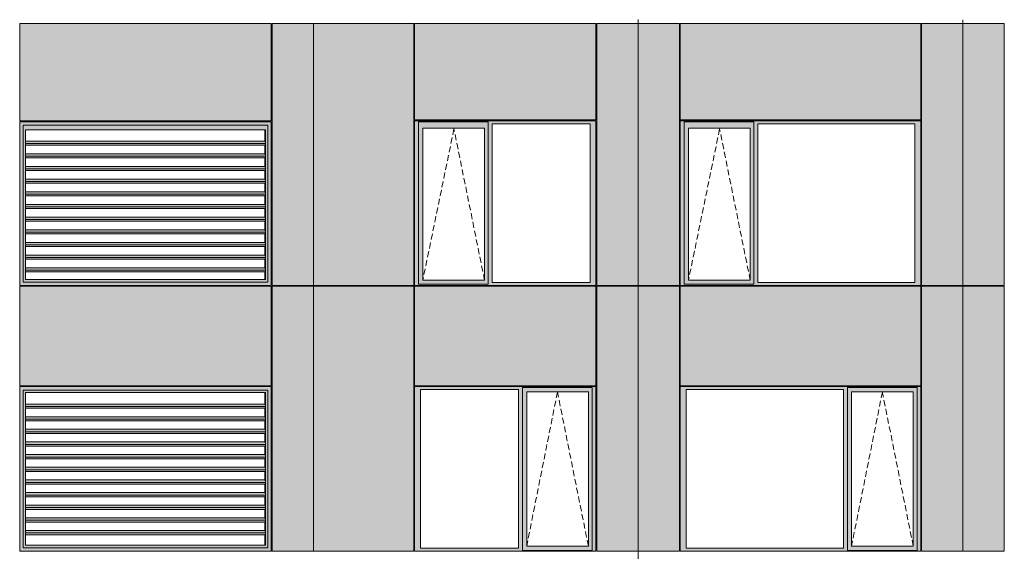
# Model space of a CAD drawing. Header units: millimetres. Extents: x 169383 to 755273, y -3871 to 302042.
# Tile 19 of 61: x 194356 to 206025, y 23547 to 29847. Entities that reach past the tile are written whole.
import ezdxf

# ---------------------------------------------------------------- set-up
doc = ezdxf.new("R2010")
doc.units = ezdxf.units.MM
doc.header["$MEASUREMENT"] = 0
doc.linetypes.add('OO_EOIAAY', pattern=[105.833361, 70.555568, -35.277793])
doc.layers.add('0_Ном._пера__1', color=7, linetype='Continuous', lineweight=0)
doc.layers.add('0_Ном._пера__120', color=7, linetype='Continuous', lineweight=0)
doc.layers.add('АР-Стены_внешние_.АР_Ном._пера__214', color=7, linetype='Continuous', lineweight=0, true_color=0xe2eaf1)

msp = doc.modelspace()

# ---------------------------------------------------------------- hatches: boundary and pattern name
at = {"layer": '0_Ном._пера__1', "linetype": 'Continuous', "lineweight": 0, "true_color": 0x000000}
for points in [[(194356.284, 28638.425), (194395.938, 28598.425), (195106.691, 28598.425), (195106.691, 28638.425), (194386.033, 28638.425)], [(194356.284, 28638.425), (194356.284, 26698.423), (194395.938, 26738.423), (194395.938, 28598.425)], [(194395.938, 28597.1), (194424.365, 28543.425), (195105.377, 28543.425), (195105.377, 28598.425), (194395.938, 28598.425)], [(194395.938, 28597.1), (194395.938, 26739.748), (194424.365, 26768.423), (194424.365, 28543.425)], [(195105.377, 28598.425), (195105.377, 28543.425), (196294.983, 28543.425), (196294.983, 28598.425)], [(195106.691, 28598.425), (196296.297, 28598.425), (196296.297, 28638.425), (195106.691, 28638.425)], [(196294.983, 28543.425), (197265.804, 28543.425), (197295.544, 28598.425), (196294.983, 28598.425)], [(196296.297, 28598.425), (197296.857, 28598.425), (197336.511, 28638.425), (197323.371, 28638.425), (196296.297, 28638.425)], [(197295.544, 28598.425), (197265.804, 28543.425), (197268.43, 28543.425), (197268.43, 26768.423), (197265.804, 26768.423), (197295.544, 26738.423)], [(197296.857, 28598.425), (197295.544, 28598.425), (197295.544, 26738.423), (197296.857, 26738.423)], [(197296.857, 26738.423), (197336.511, 26698.423), (197336.511, 28638.425), (197296.857, 28598.425)], [(199036.353, 28613.425), (199080.51, 28613.425), (199080.51, 28638.425), (201174.993, 28638.425), (201174.993, 28648.425), (199036.353, 28648.425)], [(199080.51, 26733.423), (199080.51, 28613.425), (199036.353, 28613.425), (199036.353, 26733.423)], [(199080.51, 28638.425), (199080.51, 28563.425), (199134.389, 28563.425), (199865.446, 28563.425), (199909.696, 28563.425), (199909.696, 28638.425)], [(201174.993, 28638.425), (199909.696, 28638.425), (199909.696, 28613.425), (199953.854, 28613.425), (201116.038, 28613.425), (201184.728, 28613.425), (201184.728, 28648.425), (201174.993, 28648.425)], [(199909.696, 28613.425), (199909.696, 26733.423), (199953.854, 26733.423), (199953.854, 28613.425)], [(201116.038, 26733.423), (201184.728, 26733.423), (201184.728, 28613.425), (201116.038, 28613.425)], [(202184.728, 28613.425), (202228.886, 28613.425), (202228.886, 28638.425), (205024.948, 28638.425), (205024.948, 28648.425), (202184.728, 28648.425)], [(202228.886, 26733.423), (202228.886, 28613.425), (202184.728, 28613.425), (202184.728, 26733.423)], [(202228.886, 28638.425), (202228.886, 28563.425), (202282.764, 28563.425), (203013.822, 28563.425), (203058.072, 28563.425), (203058.072, 28638.425)], [(205024.948, 28638.425), (203058.072, 28638.425), (203058.072, 28613.425), (203102.23, 28613.425), (204965.993, 28613.425), (205034.683, 28613.425), (205034.683, 28648.425), (205024.948, 28648.425)], [(203058.072, 28613.425), (203058.072, 26733.423), (203102.23, 26733.423), (203102.23, 28613.425)], [(204965.993, 26733.423), (205034.683, 26733.423), (205034.683, 28613.425), (204965.993, 28613.425)], [(197265.283, 28358.173), (197261.207, 28358.173), (197261.207, 28257.671), (197264.354, 28257.671), (197268.069, 28229.387), (197265.283, 28208.173), (197261.207, 28208.173), (197261.207, 28107.671), (197264.354, 28107.671), (197268.069, 28079.387), (197265.283, 28058.173), (197261.207, 28058.173), (197261.207, 27957.671), (197264.354, 27957.671), (197268.069, 27929.387), (197265.283, 27908.173), (197261.207, 27908.173), (197261.207, 27807.671), (197264.354, 27807.671), (197268.069, 27779.387), (197265.283, 27758.173), (197261.207, 27758.173), (197261.207, 27657.671), (197264.354, 27657.671), (197268.069, 27629.387), (197265.283, 27608.173), (197261.207, 27608.173), (197261.207, 27507.671), (197264.354, 27507.671), (197268.069, 27479.387), (197265.283, 27458.173), (197261.207, 27458.173), (197261.207, 27357.671), (197264.354, 27357.671), (197268.069, 27329.387), (197265.283, 27308.173), (197261.207, 27308.173), (197261.207, 27207.671), (197264.354, 27207.671), (197268.069, 27179.387), (197265.283, 27158.173), (197261.207, 27158.173), (197261.207, 27057.671), (197264.354, 27057.671), (197268.069, 27029.387), (197265.283, 27008.173), (197261.207, 27008.173), (197261.207, 26907.671), (197264.354, 26907.671), (197268.069, 26879.387), (197265.283, 26858.173), (197261.207, 26858.173), (197261.207, 26768.423), (197268.43, 26768.423), (197268.43, 28543.425), (197261.207, 28543.425), (197261.207, 28407.671), (197264.354, 28407.671), (197268.069, 28379.387)], [(199080.51, 28563.425), (199080.51, 26758.423), (199133.426, 26758.423), (199133.426, 28563.425)], [(199865.446, 26758.423), (199909.696, 26758.423), (199909.696, 28563.425), (199865.446, 28563.425)], [(202228.886, 28563.425), (202228.886, 26758.423), (202281.802, 26758.423), (202281.802, 28563.425)], [(203013.822, 26758.423), (203058.072, 26758.423), (203058.072, 28563.425), (203013.822, 28563.425)], [(194424.365, 28379.387), (197268.069, 28379.387), (197264.354, 28407.671), (194424.365, 28407.671)], [(197268.069, 28379.387), (194424.365, 28379.387), (194424.365, 28358.173), (197265.283, 28358.173)], [(194424.365, 28257.671), (194424.365, 28229.387), (197268.069, 28229.387), (197264.354, 28257.671)], [(197268.069, 28229.387), (194424.365, 28229.387), (194424.365, 28208.173), (197265.283, 28208.173)], [(197264.354, 28107.671), (194424.365, 28107.671), (194424.365, 28079.387), (197268.069, 28079.387)], [(197268.069, 28079.387), (194424.365, 28079.387), (194424.365, 28058.173), (197265.283, 28058.173)], [(194424.365, 27957.671), (194424.365, 27929.387), (197268.069, 27929.387), (197264.354, 27957.671)], [(194424.365, 27929.387), (194424.365, 27908.173), (197265.283, 27908.173), (197268.069, 27929.387)], [(194424.365, 27779.387), (197268.069, 27779.387), (197264.354, 27807.671), (194424.365, 27807.671)], [(194424.365, 27779.387), (194424.365, 27758.173), (197265.283, 27758.173), (197268.069, 27779.387)], [(197264.354, 27657.671), (194424.365, 27657.671), (194424.365, 27629.387), (197268.069, 27629.387)], [(194424.365, 27629.387), (194424.365, 27608.173), (197265.283, 27608.173), (197268.069, 27629.387)], [(194424.365, 27479.387), (197268.069, 27479.387), (197264.354, 27507.671), (194424.365, 27507.671)], [(197268.069, 27479.387), (194424.365, 27479.387), (194424.365, 27458.173), (197265.283, 27458.173)], [(194424.365, 27357.671), (194424.365, 27329.387), (197268.069, 27329.387), (197264.354, 27357.671)], [(194424.365, 27329.387), (194424.365, 27308.173), (197265.283, 27308.173), (197268.069, 27329.387)], [(197264.354, 27207.671), (194424.365, 27207.671), (194424.365, 27179.387), (197268.069, 27179.387)], [(197268.069, 27179.387), (194424.365, 27179.387), (194424.365, 27158.173), (197265.283, 27158.173)], [(197264.354, 27057.671), (194424.365, 27057.671), (194424.365, 27029.387), (197268.069, 27029.387)], [(194424.365, 27008.173), (197265.283, 27008.173), (197268.069, 27029.387), (194424.365, 27029.387)], [(194424.365, 26907.671), (194424.365, 26879.387), (197268.069, 26879.387), (197264.354, 26907.671)], [(197268.069, 26879.387), (194424.365, 26879.387), (194424.365, 26858.173), (197265.283, 26858.173)], [(194356.284, 26698.423), (194386.033, 26698.423), (195106.691, 26698.423), (195106.691, 26738.423), (194395.938, 26738.423)], [(194395.938, 26739.748), (194395.938, 26738.423), (195105.377, 26738.423), (195105.377, 26768.423), (194424.365, 26768.423)], [(195105.377, 26768.423), (195105.377, 26738.423), (196294.983, 26738.423), (196294.983, 26768.423)], [(195106.691, 26738.423), (195106.691, 26698.423), (196296.297, 26698.423), (196296.297, 26738.423)], [(197265.804, 26768.423), (196294.983, 26768.423), (196294.983, 26738.423), (197295.544, 26738.423)], [(196296.297, 26698.423), (197323.371, 26698.423), (197336.511, 26698.423), (197296.857, 26738.423), (196296.297, 26738.423)], [(199080.51, 26733.423), (199036.353, 26733.423), (199036.353, 26698.423), (201184.728, 26698.423), (201184.728, 26733.423), (201116.038, 26733.423), (199953.854, 26733.423), (199909.696, 26733.423), (199909.696, 26708.423), (199080.51, 26708.423)], [(199080.51, 26708.423), (199909.696, 26708.423), (199909.696, 26758.423), (199865.446, 26758.423), (199134.389, 26758.423), (199080.51, 26758.423)], [(202228.886, 26733.423), (202184.728, 26733.423), (202184.728, 26698.423), (205034.683, 26698.423), (205034.683, 26733.423), (204965.993, 26733.423), (203102.23, 26733.423), (203058.072, 26733.423), (203058.072, 26708.423), (202228.886, 26708.423)], [(202228.886, 26708.423), (203058.072, 26708.423), (203058.072, 26758.423), (203013.822, 26758.423), (202282.764, 26758.423), (202228.886, 26758.423)], [(197329.944, 26698.423), (197329.944, 26699.999), (197336.511, 26699.999), (197336.511, 26698.423)], [(194356.284, 25498.425), (194395.938, 25458.425), (195106.691, 25458.425), (195106.691, 25498.425), (194386.033, 25498.425)], [(194356.284, 25498.425), (194356.284, 23548.43), (194395.938, 23588.43), (194395.938, 25458.425)], [(194395.938, 25457.1), (194424.365, 25428.425), (195105.377, 25428.425), (195105.377, 25458.425), (194395.938, 25458.425)], [(194395.938, 25457.1), (194395.938, 23589.755), (194424.365, 23618.43), (194424.365, 25428.425)], [(195105.377, 25458.425), (195105.377, 25428.425), (196294.983, 25428.425), (196294.983, 25458.425)], [(195106.691, 25458.425), (196296.297, 25458.425), (196296.297, 25498.425), (195106.691, 25498.425)], [(196294.983, 25428.425), (197265.804, 25428.425), (197295.544, 25458.425), (196294.983, 25458.425)], [(196296.297, 25458.425), (197296.857, 25458.425), (197336.511, 25498.425), (197323.371, 25498.425), (196296.297, 25498.425)], [(197295.544, 25458.425), (197265.804, 25428.425), (197268.43, 25428.425), (197268.43, 23618.43), (197265.804, 23618.43), (197295.544, 23588.43)], [(197296.857, 25458.425), (197295.544, 25458.425), (197295.544, 23588.43), (197296.857, 23588.43)], [(197296.857, 23588.43), (197336.511, 23548.43), (197336.511, 25498.425), (197296.857, 25458.425)], [(199036.353, 25498.425), (199036.353, 25463.425), (199105.042, 25463.425), (200267.227, 25463.425), (200316.199, 25463.425), (200316.199, 25488.425), (201140.57, 25488.425), (201140.57, 25463.425), (201184.728, 25463.425), (201184.728, 25498.425)], [(199105.042, 23583.43), (199105.042, 25463.425), (199036.353, 25463.425), (199036.353, 23583.43)], [(200316.199, 25463.425), (200267.227, 25463.425), (200267.227, 23583.43), (200316.199, 23583.43)], [(200316.199, 25488.425), (200316.199, 25438.425), (200365.263, 25438.425), (201096.32, 25438.425), (201140.57, 25438.425), (201140.57, 25488.425)], [(200316.199, 23608.43), (200364.3, 23608.43), (200364.3, 25438.425), (200316.199, 25438.425)], [(201096.32, 25438.425), (201096.32, 23608.43), (201140.57, 23608.43), (201140.57, 25438.425)], [(201140.57, 23583.43), (201184.728, 23583.43), (201184.728, 25463.425), (201140.57, 25463.425)], [(202184.728, 25498.425), (202184.728, 25463.425), (202253.418, 25463.425), (204117.182, 25463.425), (204166.154, 25463.425), (204166.154, 25488.425), (204990.525, 25488.425), (204990.525, 25463.425), (205034.683, 25463.425), (205034.683, 25498.425)], [(202253.418, 23583.43), (202253.418, 25463.425), (202184.728, 25463.425), (202184.728, 23583.43)], [(204166.154, 25463.425), (204117.182, 25463.425), (204117.182, 23583.43), (204166.154, 23583.43)], [(204166.154, 25488.425), (204166.154, 25438.425), (204215.218, 25438.425), (204946.275, 25438.425), (204990.525, 25438.425), (204990.525, 25488.425)], [(204166.154, 23608.43), (204214.255, 23608.43), (204214.255, 25438.425), (204166.154, 25438.425)], [(204946.275, 25438.425), (204946.275, 23608.43), (204990.525, 23608.43), (204990.525, 25438.425)], [(204990.525, 23583.43), (205034.683, 23583.43), (205034.683, 25463.425), (204990.525, 25463.425)], [(197265.283, 25243.179), (197261.207, 25243.179), (197261.207, 25142.677), (197264.354, 25142.677), (197268.069, 25114.392), (197265.283, 25093.179), (197261.207, 25093.179), (197261.207, 24992.677), (197264.354, 24992.677), (197268.069, 24964.392), (197265.283, 24943.179), (197261.207, 24943.179), (197261.207, 24842.677), (197264.354, 24842.677), (197268.069, 24814.392), (197265.283, 24793.179), (197261.207, 24793.179), (197261.207, 24692.677), (197264.354, 24692.677), (197268.069, 24664.392), (197265.283, 24643.179), (197261.207, 24643.179), (197261.207, 24542.677), (197264.354, 24542.677), (197268.069, 24514.392), (197265.283, 24493.179), (197261.207, 24493.179), (197261.207, 24392.677), (197264.354, 24392.677), (197268.069, 24364.392), (197265.283, 24343.179), (197261.207, 24343.179), (197261.207, 24242.677), (197264.354, 24242.677), (197268.069, 24214.392), (197265.283, 24193.179), (197261.207, 24193.179), (197261.207, 24092.677), (197264.354, 24092.677), (197268.069, 24064.392), (197265.283, 24043.179), (197261.207, 24043.179), (197261.207, 23942.677), (197264.354, 23942.677), (197268.069, 23914.392), (197265.283, 23893.179), (197261.207, 23893.179), (197261.207, 23792.677), (197264.354, 23792.677), (197268.069, 23764.392), (197265.283, 23743.179), (197261.207, 23743.179), (197261.207, 23618.43), (197268.43, 23618.43), (197268.43, 25428.425), (197261.207, 25428.425), (197261.207, 25292.677), (197264.354, 25292.677), (197268.069, 25264.392)], [(194424.365, 25264.392), (197268.069, 25264.392), (197264.354, 25292.677), (194424.365, 25292.677)], [(197268.069, 25264.392), (194424.365, 25264.392), (194424.365, 25243.179), (197265.283, 25243.179)], [(194424.365, 25142.677), (194424.365, 25114.392), (197268.069, 25114.392), (197264.354, 25142.677)], [(197268.069, 25114.392), (194424.365, 25114.392), (194424.365, 25093.179), (197265.283, 25093.179)], [(197264.354, 24992.677), (194424.365, 24992.677), (194424.365, 24964.392), (197268.069, 24964.392)], [(197268.069, 24964.392), (194424.365, 24964.392), (194424.365, 24943.179), (197265.283, 24943.179)], [(194424.365, 24842.677), (194424.365, 24814.392), (197268.069, 24814.392), (197264.354, 24842.677)], [(194424.365, 24814.392), (194424.365, 24793.179), (197265.283, 24793.179), (197268.069, 24814.392)], [(194424.365, 24664.392), (197268.069, 24664.392), (197264.354, 24692.677), (194424.365, 24692.677)], [(194424.365, 24664.392), (194424.365, 24643.179), (197265.283, 24643.179), (197268.069, 24664.392)], [(197264.354, 24542.677), (194424.365, 24542.677), (194424.365, 24514.392), (197268.069, 24514.392)], [(194424.365, 24514.392), (194424.365, 24493.179), (197265.283, 24493.179), (197268.069, 24514.392)], [(194424.365, 24364.392), (197268.069, 24364.392), (197264.354, 24392.677), (194424.365, 24392.677)], [(197268.069, 24364.392), (194424.365, 24364.392), (194424.365, 24343.179), (197265.283, 24343.179)], [(194424.365, 24242.677), (194424.365, 24214.392), (197268.069, 24214.392), (197264.354, 24242.677)], [(194424.365, 24214.392), (194424.365, 24193.179), (197265.283, 24193.179), (197268.069, 24214.392)], [(197264.354, 24092.677), (194424.365, 24092.677), (194424.365, 24064.392), (197268.069, 24064.392)], [(197268.069, 24064.392), (194424.365, 24064.392), (194424.365, 24043.179), (197265.283, 24043.179)], [(197264.354, 23942.677), (194424.365, 23942.677), (194424.365, 23914.392), (197268.069, 23914.392)], [(194424.365, 23893.179), (197265.283, 23893.179), (197268.069, 23914.392), (194424.365, 23914.392)], [(194424.365, 23792.677), (194424.365, 23764.392), (197268.069, 23764.392), (197264.354, 23792.677)], [(197268.069, 23764.392), (194424.365, 23764.392), (194424.365, 23743.179), (197265.283, 23743.179)], [(194356.284, 23548.43), (194386.033, 23548.43), (195106.691, 23548.43), (195106.691, 23588.43), (194395.938, 23588.43)], [(194395.938, 23589.755), (194395.938, 23588.43), (195105.377, 23588.43), (195105.377, 23618.43), (194424.365, 23618.43)], [(195105.377, 23618.43), (195105.377, 23588.43), (196294.983, 23588.43), (196294.983, 23618.43)], [(195106.691, 23588.43), (195106.691, 23548.43), (196296.297, 23548.43), (196296.297, 23588.43)], [(197265.804, 23618.43), (196294.983, 23618.43), (196294.983, 23588.43), (197295.544, 23588.43)], [(196296.297, 23548.43), (197323.371, 23548.43), (197336.511, 23548.43), (197296.857, 23588.43), (196296.297, 23588.43)], [(199105.042, 23583.43), (199036.353, 23583.43), (199036.353, 23548.43), (201184.728, 23548.43), (201184.728, 23583.43), (201140.57, 23583.43), (201140.57, 23558.43), (200316.199, 23558.43), (200316.199, 23583.43), (200267.227, 23583.43)], [(200316.199, 23608.43), (200316.199, 23558.43), (201140.57, 23558.43), (201140.57, 23608.43), (201096.32, 23608.43), (200365.263, 23608.43)], [(202253.418, 23583.43), (202184.728, 23583.43), (202184.728, 23548.43), (205034.683, 23548.43), (205034.683, 23583.43), (204990.525, 23583.43), (204990.525, 23558.43), (204166.154, 23558.43), (204166.154, 23583.43), (204117.182, 23583.43)], [(204166.154, 23608.43), (204166.154, 23558.43), (204990.525, 23558.43), (204990.525, 23608.43), (204946.275, 23608.43), (204215.218, 23608.43)], [(197329.944, 23548.43), (197329.944, 23550.006), (197336.511, 23550.006), (197336.511, 23548.43)]]:
    msp.add_hatch(color=18, dxfattribs=at).paths.add_polyline_path(points)
at = {"layer": 'АР-Стены_внешние_.АР_Ном._пера__214', "linetype": 'Continuous', "lineweight": 0, "true_color": 0xe5e8eb}
for points in [[(194356.284, 28648.425), (197336.511, 28648.425), (197336.511, 29803.425), (194356.284, 29803.425)], [(197836.511, 29803.425), (197346.511, 29803.425), (197346.511, 26698.423), (197836.511, 26698.423)], [(197836.511, 26698.423), (199026.353, 26698.423), (199026.353, 28648.425), (199036.353, 28648.425), (199036.353, 29803.425), (197836.511, 29803.425)], [(199036.353, 29803.425), (199036.353, 28658.425), (201184.727, 28658.425), (201184.727, 29803.425)], [(201684.728, 29803.425), (201194.728, 29803.425), (201194.728, 26698.425), (201684.728, 26698.425)], [(202174.728, 29803.425), (201684.728, 29803.425), (201684.728, 26698.425), (202174.728, 26698.425)], [(202184.728, 29803.425), (202184.728, 28658.425), (205034.682, 28658.425), (205034.682, 29803.425)], [(205534.683, 29803.425), (205044.683, 29803.425), (205044.683, 26698.425), (205534.683, 26698.425)], [(206024.683, 29803.425), (205534.683, 29803.425), (205534.683, 26698.425), (206024.683, 26698.425)], [(194356.284, 26688.423), (194356.284, 25508.425), (197336.511, 25508.425), (197336.511, 26688.423)], [(197346.511, 26688.423), (197346.511, 23548.43), (197836.511, 23548.43), (197836.511, 26688.423)], [(197834.774, 23551.86), (197834.774, 23548.43), (199026.353, 23548.43), (199026.353, 26688.423), (197836.511, 26688.423), (197836.511, 23551.86)], [(199036.353, 26688.423), (199036.353, 25508.425), (201184.728, 25508.425), (201184.728, 26688.423)], [(201194.728, 25498.425), (201194.728, 23548.43), (201684.728, 23548.43), (201684.728, 26688.423), (201194.728, 26688.423)], [(201684.728, 26688.423), (201684.728, 23548.43), (202174.728, 23548.43), (202174.728, 26688.423)], [(202184.728, 26688.423), (202184.728, 25508.425), (205034.683, 25508.425), (205034.683, 26688.423)], [(205044.683, 25498.425), (205044.683, 23548.43), (205534.683, 23548.43), (205534.683, 26688.423), (205044.683, 26688.423)], [(205534.683, 26688.423), (205534.683, 23548.43), (206024.683, 23548.43), (206024.683, 26688.423)]]:
    msp.add_hatch(color=254, dxfattribs=at).paths.add_polyline_path(points)

# ---------------------------------------------------------------- linework, layer by layer
at = {"layer": '0_Ном._пера__120', "color": 7, "linetype": 'Continuous', "lineweight": 0}
for p, q in [((194356.284, 28648.425), (194356.284, 29803.425)), ((194356.284, 29803.425), (197336.511, 29803.425)), ((197336.511, 29803.425), (197336.511, 28648.425)), ((197346.511, 29803.425), (197346.511, 26698.423)), ((197346.511, 29803.425), (197836.511, 29803.425)), ((197836.511, 29803.425), (199026.353, 29803.425)), ((197836.511, 29800.886), (197836.511, 26701.919)), ((199026.353, 26698.425), (199026.353, 29803.425)), ((199036.353, 28658.425), (199036.353, 29803.425)), ((201184.727, 29803.425), (199036.353, 29803.425)), ((201184.727, 28658.425), (201184.727, 29803.425)), ((201194.728, 29803.425), (201194.728, 26698.425)), ((201684.728, 29803.425), (201194.728, 29803.425)), ((201684.728, 26688.423), (201684.728, 29848.174)), ((202174.728, 29803.425), (201684.728, 29803.425)), ((202174.728, 26698.425), (202174.728, 29803.425)), ((202184.728, 28658.425), (202184.728, 29803.425)), ((205034.682, 29803.425), (202184.728, 29803.425)), ((205034.682, 28658.425), (205034.682, 29803.425)), ((205044.683, 29803.425), (205044.683, 26698.425)), ((205534.683, 29803.425), (205044.683, 29803.425)), ((205534.683, 26690.48), (205534.683, 29845.711)), ((205534.683, 26688.423), (205534.683, 29845.711)), ((206024.683, 29803.425), (205534.683, 29803.425)), ((206024.683, 26698.425), (206024.683, 29803.425)), ((194356.543, 28958.425), (194359.711, 28958.425)), ((194356.284, 28648.425), (197336.511, 28648.425)), ((194356.284, 26698.423), (194356.284, 28638.425)), ((194356.284, 28638.425), (194366.196, 28638.425)), ((194356.284, 26698.423), (194356.284, 28638.425)), ((194366.196, 28638.425), (195106.691, 28638.425)), ((195106.691, 28598.425), (194395.938, 28598.425)), ((194395.938, 28598.425), (194395.938, 26738.423)), ((195106.691, 28638.425), (196296.297, 28638.425)), ((196296.297, 28598.425), (195106.691, 28598.425)), ((196296.297, 28638.425), (197323.371, 28638.425)), ((197296.857, 28598.425), (196296.297, 28598.425)), ((197296.857, 26738.423), (197296.857, 28598.425)), ((197323.371, 28638.425), (197336.511, 28638.425)), ((197336.511, 28638.425), (197336.511, 26698.423)), ((197336.511, 28638.425), (197336.511, 26701.919)), ((201184.727, 28658.425), (199036.353, 28658.425)), ((201184.728, 28648.425), (199036.353, 28648.425)), ((199046.257, 28648.425), (199036.353, 28648.425)), ((199036.353, 28648.425), (199036.353, 28613.425)), ((199036.353, 28613.425), (199036.353, 26733.423)), ((199080.51, 28613.425), (199080.51, 28638.425)), ((199080.51, 28638.425), (199909.696, 28638.425)), ((199080.51, 28613.425), (199080.51, 26712.999)), ((199909.696, 28638.425), (199909.696, 28613.425)), ((199909.696, 28613.425), (199909.696, 26733.423)), ((199953.854, 26733.423), (199953.854, 28613.425)), ((199953.854, 28613.425), (201116.038, 28613.425)), ((201116.038, 28613.425), (201116.038, 26733.423)), ((201184.728, 28613.425), (201184.728, 28648.425)), ((201184.728, 26733.423), (201184.728, 28613.425)), ((205034.682, 28658.425), (202184.728, 28658.425)), ((205034.683, 28648.425), (202184.728, 28648.425)), ((202194.632, 28648.425), (202184.728, 28648.425)), ((202184.728, 28648.425), (202184.728, 28613.425)), ((202184.728, 28613.425), (202184.728, 26733.423)), ((202228.886, 28613.425), (202228.886, 28638.425)), ((202228.886, 28638.425), (203058.072, 28638.425)), ((202228.886, 28613.425), (202228.886, 26712.999)), ((203058.072, 28638.425), (203058.072, 28613.425)), ((203058.072, 28613.425), (203058.072, 26733.423)), ((203102.23, 26733.423), (203102.23, 28613.425)), ((203102.23, 28613.425), (204965.993, 28613.425)), ((204965.993, 28613.425), (204965.993, 26733.423)), ((205034.683, 28613.425), (205034.683, 28648.425)), ((205034.683, 26733.423), (205034.683, 28613.425)), ((194424.365, 28543.425), (194426.991, 28543.425)), ((194424.365, 28543.425), (194424.365, 26768.423)), ((194426.991, 28543.425), (197268.43, 28543.425)), ((197261.207, 28543.425), (197261.207, 28407.671)), ((197268.43, 28543.425), (197268.43, 26768.423)), ((197268.43, 28543.425), (197268.43, 26768.423)), ((199864.483, 28563.425), (199133.426, 28563.425)), ((199133.426, 28563.425), (199133.426, 26758.423)), ((199864.483, 28563.425), (199865.446, 28563.425)), ((199865.446, 28563.425), (199865.446, 26758.423)), ((203012.859, 28563.425), (202281.802, 28563.425)), ((202281.802, 28563.425), (202281.802, 26758.423)), ((203012.859, 28563.425), (203013.822, 28563.425)), ((203013.822, 28563.425), (203013.822, 26758.423)), ((197264.354, 28407.671), (194424.365, 28407.671)), ((197268.069, 28379.387), (194424.365, 28379.387)), ((197265.283, 28358.173), (194424.365, 28358.173)), ((197261.207, 28358.173), (197261.207, 28257.671)), ((197268.069, 28379.387), (197264.354, 28407.671)), ((197265.283, 28358.173), (197268.069, 28379.387)), ((197264.354, 28257.671), (194424.365, 28257.671)), ((197268.069, 28229.387), (197264.354, 28257.671)), ((197268.069, 28229.387), (194424.365, 28229.387)), ((197265.283, 28208.173), (194424.365, 28208.173)), ((197261.207, 28208.173), (197261.207, 28107.671)), ((197265.283, 28208.173), (197268.069, 28229.387)), ((197264.354, 28107.671), (194424.365, 28107.671)), ((197268.069, 28079.387), (194424.365, 28079.387)), ((197265.283, 28058.173), (194424.365, 28058.173)), ((197261.207, 28058.173), (197261.207, 27957.671)), ((197268.069, 28079.387), (197264.354, 28107.671)), ((197265.283, 28058.173), (197268.069, 28079.387)), ((197264.354, 27957.671), (194424.365, 27957.671)), ((197268.069, 27929.387), (194424.365, 27929.387)), ((197265.283, 27908.173), (194424.365, 27908.173)), ((197261.207, 27908.173), (197261.207, 27807.671)), ((197268.069, 27929.387), (197264.354, 27957.671)), ((197265.283, 27908.173), (197268.069, 27929.387)), ((197264.354, 27807.671), (194424.365, 27807.671)), ((197268.069, 27779.387), (194424.365, 27779.387)), ((197268.069, 27779.387), (197264.354, 27807.671)), ((197265.283, 27758.173), (197268.069, 27779.387)), ((197265.283, 27758.173), (194424.365, 27758.173)), ((197264.354, 27657.671), (194424.365, 27657.671)), ((197261.207, 27758.173), (197261.207, 27657.671)), ((197268.069, 27629.387), (197264.354, 27657.671)), ((197268.069, 27629.387), (194424.365, 27629.387)), ((197265.283, 27608.173), (194424.365, 27608.173)), ((197261.207, 27608.173), (197261.207, 27507.671)), ((197265.283, 27608.173), (197268.069, 27629.387)), ((197264.354, 27507.671), (194424.365, 27507.671)), ((197268.069, 27479.387), (194424.365, 27479.387)), ((197265.283, 27458.173), (194424.365, 27458.173)), ((197261.207, 27458.173), (197261.207, 27357.671)), ((197268.069, 27479.387), (197264.354, 27507.671)), ((197265.283, 27458.173), (197268.069, 27479.387)), ((197264.354, 27357.671), (194424.365, 27357.671)), ((197268.069, 27329.387), (194424.365, 27329.387)), ((197265.283, 27308.173), (194424.365, 27308.173)), ((197261.207, 27308.173), (197261.207, 27207.671)), ((197268.069, 27329.387), (197264.354, 27357.671)), ((197265.283, 27308.173), (197268.069, 27329.387)), ((197264.354, 27207.671), (194424.365, 27207.671)), ((197268.069, 27179.387), (197264.354, 27207.671)), ((197268.069, 27179.387), (194424.365, 27179.387)), ((197265.283, 27158.173), (194424.365, 27158.173)), ((197261.207, 27158.173), (197261.207, 27057.671)), ((197265.283, 27158.173), (197268.069, 27179.387)), ((197264.354, 27057.671), (194424.365, 27057.671)), ((197268.069, 27029.387), (194424.365, 27029.387)), ((197265.283, 27008.173), (194424.365, 27008.173)), ((197261.207, 27008.173), (197261.207, 26907.671)), ((197268.069, 27029.387), (197264.354, 27057.671)), ((197265.283, 27008.173), (197268.069, 27029.387)), ((197264.354, 26907.671), (194424.365, 26907.671)), ((197268.069, 26879.387), (194424.365, 26879.387)), ((197265.283, 26858.173), (194424.365, 26858.173)), ((197261.207, 26858.173), (197261.207, 26768.423)), ((197268.069, 26879.387), (197264.354, 26907.671)), ((197265.283, 26858.173), (197268.069, 26879.387)), ((194395.938, 26738.423), (195106.691, 26738.423)), ((194424.365, 26768.423), (194426.991, 26768.423)), ((197268.43, 26768.423), (194426.991, 26768.423)), ((195106.691, 26738.423), (196296.297, 26738.423)), ((196296.297, 26738.423), (197296.857, 26738.423)), ((199036.353, 26733.423), (199036.353, 26698.423)), ((199133.426, 26758.423), (199864.483, 26758.423)), ((199865.446, 26758.423), (199864.483, 26758.423)), ((199909.696, 26733.423), (199909.696, 26712.999)), ((201116.038, 26733.423), (199953.854, 26733.423)), ((201184.728, 26698.423), (201184.728, 26733.423)), ((202184.728, 26733.423), (202184.728, 26698.423)), ((202281.802, 26758.423), (203012.859, 26758.423)), ((203013.822, 26758.423), (203012.859, 26758.423)), ((203058.072, 26733.423), (203058.072, 26712.999)), ((204965.993, 26733.423), (203102.23, 26733.423)), ((205034.683, 26698.423), (205034.683, 26733.423)), ((194366.196, 26698.423), (194356.284, 26698.423)), ((194356.284, 26688.423), (194356.284, 25508.425)), ((197336.511, 26688.423), (194356.284, 26688.423)), ((194366.196, 26698.423), (197323.371, 26698.423)), ((195106.691, 26698.423), (194366.196, 26698.423)), ((196296.297, 26698.423), (195106.691, 26698.423)), ((197323.371, 26698.423), (196296.297, 26698.423)), ((197336.511, 26698.423), (197323.371, 26698.423)), ((197336.511, 26698.423), (197336.511, 26699.999)), ((197336.511, 25508.425), (197336.511, 26688.423)), ((197346.511, 26698.423), (197836.511, 26698.423)), ((197346.511, 26688.423), (197346.511, 23548.43)), ((199026.353, 26688.423), (197346.511, 26688.423)), ((197836.511, 26701.919), (197836.511, 26698.425)), ((197836.511, 26698.423), (199026.353, 26698.425)), ((197836.511, 26698.423), (197836.511, 26688.423)), ((197836.511, 23548.431), (197836.511, 26688.423)), ((199026.353, 23548.431), (199026.353, 26688.423)), ((199045.981, 26698.425), (199036.353, 26698.425)), ((199036.353, 26698.423), (199046.177, 26698.423)), ((199036.353, 25508.425), (199036.353, 26688.423)), ((201184.728, 26688.423), (199036.353, 26688.423)), ((199046.177, 26698.423), (201174.914, 26698.423)), ((199909.696, 26712.999), (199080.51, 26712.999)), ((201174.914, 26698.423), (201184.728, 26698.423)), ((201184.728, 25508.425), (201184.728, 26688.423)), ((201684.728, 26698.425), (201194.728, 26698.425)), ((201194.728, 26688.423), (201194.728, 23548.43)), ((202174.728, 26688.423), (201194.728, 26688.423)), ((202174.728, 26698.425), (201684.728, 26698.425)), ((201684.728, 26688.423), (201684.728, 23548.43)), ((202174.728, 23548.43), (202174.728, 26688.423)), ((202194.356, 26698.425), (202184.728, 26698.425)), ((202184.728, 26698.423), (202194.553, 26698.423)), ((202184.728, 25508.425), (202184.728, 26688.423)), ((205034.683, 26688.423), (202184.728, 26688.423)), ((202194.553, 26698.423), (205024.869, 26698.423)), ((203058.072, 26712.999), (202228.886, 26712.999)), ((205024.869, 26698.423), (205034.683, 26698.423)), ((205034.683, 25508.425), (205034.683, 26688.423)), ((205534.683, 26698.425), (205044.683, 26698.425)), ((205044.683, 26688.423), (205044.683, 23548.43)), ((206024.683, 26688.423), (205044.683, 26688.423)), ((206024.683, 26698.425), (205534.683, 26698.425)), ((205534.683, 26688.423), (205534.683, 23548.43)), ((206024.683, 23548.43), (206024.683, 26688.423)), ((194356.284, 25828.425), (194359.631, 25828.425)), ((194356.284, 25508.425), (197336.511, 25508.425)), ((194356.284, 25498.425), (194366.196, 25498.425)), ((194356.284, 23548.43), (194356.284, 25498.425)), ((194366.196, 25498.425), (195106.691, 25498.425)), ((195106.691, 25458.425), (194395.938, 25458.425)), ((194395.938, 25458.425), (194395.938, 23588.43)), ((195106.691, 25498.425), (196296.297, 25498.425)), ((196296.297, 25458.425), (195106.691, 25458.425)), ((196296.297, 25498.425), (197323.371, 25498.425)), ((197296.857, 25458.425), (196296.297, 25458.425)), ((197296.857, 23588.43), (197296.857, 25458.425)), ((197323.371, 25498.425), (197336.511, 25498.425)), ((197336.511, 25498.425), (197336.511, 23548.43)), ((201184.728, 25508.425), (199036.353, 25508.425)), ((199036.353, 25463.425), (199036.353, 25498.425)), ((199036.353, 25498.425), (201184.728, 25498.425)), ((199036.353, 23583.43), (199036.353, 25463.425)), ((199105.042, 25463.425), (199105.042, 23583.43)), ((200267.227, 25463.425), (199105.042, 25463.425)), ((200267.227, 23583.43), (200267.227, 25463.425)), ((200316.199, 25438.425), (200316.199, 25488.425)), ((201140.57, 25488.425), (200316.199, 25488.425)), ((200316.199, 23608.43), (200316.199, 25438.425)), ((200364.3, 23608.43), (200364.3, 25438.425)), ((200364.3, 25438.425), (201095.357, 25438.425)), ((201096.32, 25438.425), (201095.357, 25438.425)), ((201096.32, 23608.43), (201096.32, 25438.425)), ((201140.57, 25463.425), (201140.57, 25488.425)), ((201140.57, 25463.425), (201140.57, 23583.43)), ((201184.728, 25498.425), (201184.728, 25463.425)), ((201184.728, 25463.425), (201184.728, 23583.43)), ((205034.683, 25508.425), (202184.728, 25508.425)), ((202184.728, 25463.425), (202184.728, 25498.425)), ((202184.728, 25498.425), (205034.683, 25498.425)), ((202184.728, 23583.43), (202184.728, 25463.425)), ((202253.418, 25463.425), (202253.418, 23583.43)), ((204117.182, 25463.425), (202253.418, 25463.425)), ((204117.182, 23583.43), (204117.182, 25463.425)), ((204166.154, 25438.425), (204166.154, 25488.425)), ((204990.525, 25488.425), (204166.154, 25488.425)), ((204166.154, 23608.43), (204166.154, 25438.425)), ((204214.255, 23608.43), (204214.255, 25438.425)), ((204214.255, 25438.425), (204945.312, 25438.425)), ((204946.275, 25438.425), (204945.312, 25438.425)), ((204946.275, 23608.43), (204946.275, 25438.425)), ((204990.525, 25463.425), (204990.525, 25488.425)), ((204990.525, 25463.425), (204990.525, 23583.43)), ((205034.683, 25498.425), (205034.683, 25463.425)), ((205034.683, 25463.425), (205034.683, 23583.43)), ((194424.365, 25428.425), (194426.991, 25428.425)), ((194424.365, 25428.425), (194424.365, 23618.43)), ((194426.991, 25428.425), (197268.43, 25428.425)), ((197261.207, 25428.425), (197261.207, 25292.677)), ((197268.43, 25428.425), (197268.43, 23618.43)), ((197268.43, 25428.425), (197268.43, 23618.43)), ((197264.354, 25292.677), (194424.365, 25292.677)), ((197268.069, 25264.392), (194424.365, 25264.392)), ((197265.283, 25243.179), (194424.365, 25243.179)), ((197261.207, 25243.179), (197261.207, 25142.677)), ((197268.069, 25264.392), (197264.354, 25292.677)), ((197265.283, 25243.179), (197268.069, 25264.392)), ((197264.354, 25142.677), (194424.365, 25142.677)), ((197268.069, 25114.392), (194424.365, 25114.392)), ((197265.283, 25093.179), (194424.365, 25093.179)), ((197261.207, 25093.179), (197261.207, 24992.677)), ((197268.069, 25114.392), (197264.354, 25142.677)), ((197265.283, 25093.179), (197268.069, 25114.392)), ((197264.354, 24992.677), (194424.365, 24992.677)), ((197268.069, 24964.392), (197264.354, 24992.677)), ((197268.069, 24964.392), (194424.365, 24964.392)), ((197265.283, 24943.179), (194424.365, 24943.179)), ((197261.207, 24943.179), (197261.207, 24842.677)), ((197265.283, 24943.179), (197268.069, 24964.392)), ((197264.354, 24842.677), (194424.365, 24842.677)), ((197268.069, 24814.392), (194424.365, 24814.392)), ((197265.283, 24793.179), (194424.365, 24793.179)), ((197261.207, 24793.179), (197261.207, 24692.677)), ((197268.069, 24814.392), (197264.354, 24842.677)), ((197265.283, 24793.179), (197268.069, 24814.392)), ((197264.354, 24692.677), (194424.365, 24692.677)), ((197268.069, 24664.392), (194424.365, 24664.392)), ((197265.283, 24643.179), (194424.365, 24643.179)), ((197261.207, 24643.179), (197261.207, 24542.677)), ((197268.069, 24664.392), (197264.354, 24692.677)), ((197265.283, 24643.179), (197268.069, 24664.392)), ((197264.354, 24542.677), (194424.365, 24542.677)), ((197268.069, 24514.392), (194424.365, 24514.392)), ((197268.069, 24514.392), (197264.354, 24542.677)), ((197265.283, 24493.179), (197268.069, 24514.392)), ((197265.283, 24493.179), (194424.365, 24493.179)), ((197264.354, 24392.677), (194424.365, 24392.677)), ((197261.207, 24493.179), (197261.207, 24392.677)), ((197268.069, 24364.392), (197264.354, 24392.677)), ((197268.069, 24364.392), (194424.365, 24364.392)), ((197265.283, 24343.179), (194424.365, 24343.179)), ((197261.207, 24343.179), (197261.207, 24242.677)), ((197265.283, 24343.179), (197268.069, 24364.392)), ((197264.354, 24242.677), (194424.365, 24242.677)), ((197268.069, 24214.392), (194424.365, 24214.392)), ((197265.283, 24193.179), (194424.365, 24193.179)), ((197261.207, 24193.179), (197261.207, 24092.677)), ((197268.069, 24214.392), (197264.354, 24242.677)), ((197265.283, 24193.179), (197268.069, 24214.392)), ((197264.354, 24092.677), (194424.365, 24092.677)), ((197268.069, 24064.392), (194424.365, 24064.392)), ((197265.283, 24043.179), (194424.365, 24043.179)), ((197261.207, 24043.179), (197261.207, 23942.677)), ((197268.069, 24064.392), (197264.354, 24092.677)), ((197265.283, 24043.179), (197268.069, 24064.392)), ((197264.354, 23942.677), (194424.365, 23942.677)), ((197268.069, 23914.392), (197264.354, 23942.677)), ((197268.069, 23914.392), (194424.365, 23914.392)), ((197265.283, 23893.179), (194424.365, 23893.179)), ((197261.207, 23893.179), (197261.207, 23792.677)), ((197265.283, 23893.179), (197268.069, 23914.392)), ((197264.354, 23792.677), (194424.365, 23792.677)), ((197268.069, 23764.392), (194424.365, 23764.392)), ((197265.283, 23743.179), (194424.365, 23743.179)), ((197261.207, 23743.179), (197261.207, 23618.43)), ((197268.069, 23764.392), (197264.354, 23792.677)), ((197265.283, 23743.179), (197268.069, 23764.392)), ((194395.938, 23588.43), (195106.691, 23588.43)), ((194424.365, 23618.43), (194426.991, 23618.43)), ((197268.43, 23618.43), (194426.991, 23618.43)), ((195106.691, 23588.43), (196296.297, 23588.43)), ((196296.297, 23588.43), (197296.857, 23588.43)), ((199036.353, 23548.43), (199036.353, 23583.43)), ((199105.042, 23583.43), (200267.227, 23583.43)), ((200316.199, 23558.43), (200316.199, 23608.43)), ((201095.357, 23608.43), (200364.3, 23608.43)), ((201095.357, 23608.43), (201096.32, 23608.43)), ((201140.57, 23583.43), (201140.57, 23558.43)), ((201184.728, 23583.43), (201184.728, 23548.43)), ((202184.728, 23548.43), (202184.728, 23583.43)), ((202253.418, 23583.43), (204117.182, 23583.43)), ((204166.154, 23558.43), (204166.154, 23608.43)), ((204945.312, 23608.43), (204214.255, 23608.43)), ((204945.312, 23608.43), (204946.275, 23608.43)), ((204990.525, 23583.43), (204990.525, 23558.43)), ((205034.683, 23583.43), (205034.683, 23548.43)), ((194366.196, 23548.43), (194356.284, 23548.43)), ((194366.196, 23548.43), (197323.371, 23548.43)), ((195106.691, 23548.43), (194366.196, 23548.43)), ((196296.297, 23548.43), (195106.691, 23548.43)), ((197323.371, 23548.43), (196296.297, 23548.43)), ((197336.511, 23548.43), (197323.371, 23548.43)), ((197336.511, 23548.43), (197336.511, 23550.006)), ((197336.511, 23548.43), (197836.511, 23548.43)), ((197834.774, 23548.43), (199026.353, 23548.43)), ((201184.728, 23548.43), (199036.353, 23548.43)), ((200316.199, 23558.43), (201140.57, 23558.43)), ((201684.728, 23548.43), (201194.728, 23548.43)), ((202174.728, 23548.43), (201684.728, 23548.43)), ((201684.728, 20398.432), (201684.728, 23548.43)), ((205034.683, 23548.43), (202184.728, 23548.43)), ((204166.154, 23558.43), (204990.525, 23558.43)), ((205534.683, 23548.43), (205044.683, 23548.43)), ((206024.683, 23548.43), (205534.683, 23548.43))]:
    msp.add_line(p, q, dxfattribs=at)
at = {"layer": '0_Ном._пера__120', "color": 7, "linetype": 'OO_EOIAAY', "lineweight": 0}
for p, q in [((199502.447, 28553.425), (199133.426, 26758.423)), ((199865.446, 26758.423), (199502.447, 28553.425)), ((202650.822, 28553.425), (202281.802, 26758.423)), ((203013.822, 26758.423), (202650.822, 28553.425)), ((201095.357, 23608.43), (200728.685, 25438.425)), ((204945.312, 23608.43), (204578.64, 25438.425)), ((200729.491, 25434.434), (200364.3, 23608.43)), ((204579.446, 25434.434), (204214.255, 23608.43))]:
    msp.add_line(p, q, dxfattribs=at)

doc.saveas('drawing.dxf')
